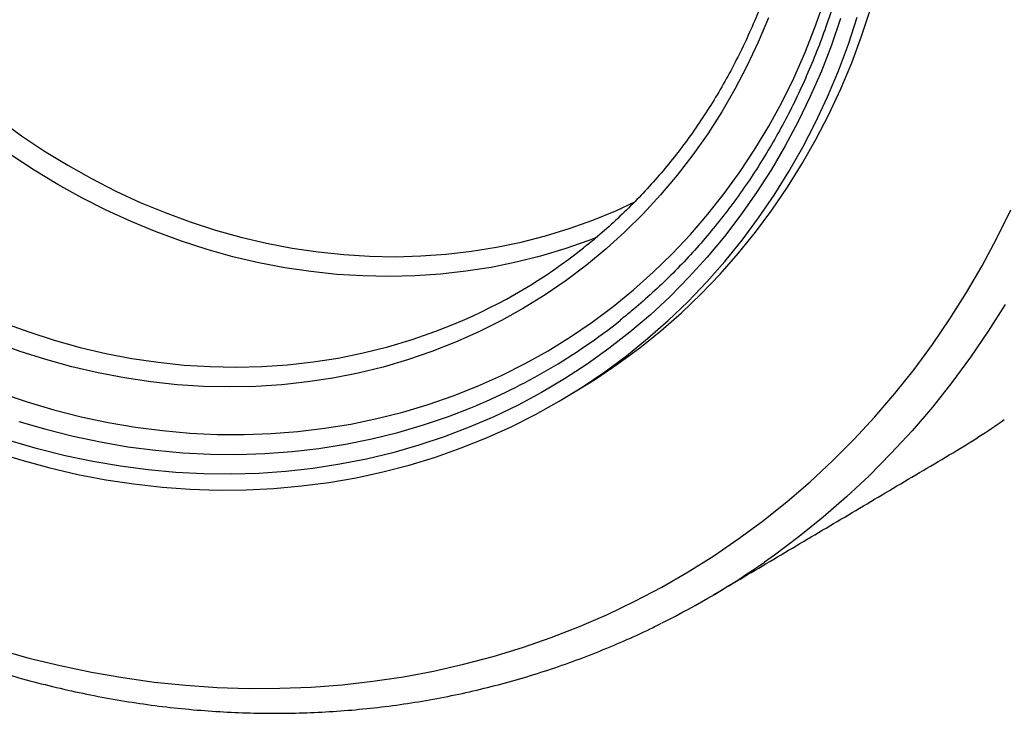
# Model space of a CAD drawing. Header units: inches. Extents: x -59 to 40, y -86 to 20.
# Tile 22 of 74: x 19.588 to 19.825, y -74.966 to -74.799. Entities that reach past the tile are written whole.
import ezdxf

# ---------------------------------------------------------------- set-up
doc = ezdxf.new("R2010")
doc.units = ezdxf.units.IN
doc.header["$MEASUREMENT"] = 0
doc.layers.add('SID-M-S', color=7, linetype='Continuous')

# ---------------------------------------------------------------- blocks, each defined once
blk = doc.blocks.new('dm108465')
at = {"layer": 'SID-M-S'}
for points in [[(-0.464982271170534, -0.8409360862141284), (-0.4690385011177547, -0.847360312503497), (-0.4733075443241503, -0.8536150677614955), (-0.4777847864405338, -0.8596935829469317), (-0.4824653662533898, -0.8655892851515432), (-0.4873442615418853, -0.8712957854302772), (-0.4924161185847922, -0.8768069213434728), (-0.4976755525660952, -0.8821167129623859), (-0.5031167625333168, -0.8872194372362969), (-0.5087339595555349, -0.8921095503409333), (-0.5145209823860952, -0.8967817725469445), (-0.5204716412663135, -0.901231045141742), (-0.5228738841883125, -0.9029316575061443)], [(-0.7073477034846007, -0.9239165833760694), (-0.6998612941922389, -0.9260176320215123), (-0.6923404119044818, -0.927858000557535), (-0.6847933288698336, -0.9294356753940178), (-0.677228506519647, -0.9307488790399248), (-0.669654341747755, -0.9317961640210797), (-0.6620794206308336, -0.9325763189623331), (-0.6545120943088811, -0.9330885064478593), (-0.6469608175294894, -0.9333321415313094), (-0.6394340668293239, -0.933306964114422), (-0.6319403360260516, -0.9330129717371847), (-0.6244877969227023, -0.9324505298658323), (-0.6170848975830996, -0.931620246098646), (-0.6097398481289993, -0.9305230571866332), (-0.6024609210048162, -0.9291601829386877), (-0.5952561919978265, -0.9275331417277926), (-0.5881337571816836, -0.9256437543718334), (-0.5811015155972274, -0.9234941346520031), (-0.5741673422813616, -0.921086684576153), (-0.5673390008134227, -0.9184240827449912), (-0.5606241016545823, -0.9155093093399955), (-0.5540301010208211, -0.912345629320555), (-0.5475644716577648, -0.9089365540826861), (-0.5412343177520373, -0.9052859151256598), (-0.5350468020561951, -0.9013977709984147), (-0.5290087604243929, -0.897276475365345), (-0.5231270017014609, -0.8929266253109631), (-0.5174080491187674, -0.8883530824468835), (-0.5118582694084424, -0.8835609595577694), (-0.5064839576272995, -0.8785555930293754), (-0.501291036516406, -0.8733425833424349), (-0.4962853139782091, -0.8679277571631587), (-0.4914723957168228, -0.862317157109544), (-0.4868576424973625, -0.8565170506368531), (-0.4824462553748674, -0.8505339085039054), (-0.4782430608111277, -0.8443744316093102), (-0.47425285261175, -0.8380454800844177), (-0.470480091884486, -0.8315541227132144), (-0.466928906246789, -0.8249076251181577), (-0.4636033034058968, -0.8181134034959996)], [(-0.7081669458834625, -0.876336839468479), (-0.7015115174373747, -0.8784165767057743), (-0.6948145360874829, -0.8802360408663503), (-0.6880854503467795, -0.8817926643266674), (-0.6813337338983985, -0.8830842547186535), (-0.6745688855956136, -0.8841089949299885), (-0.6678006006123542, -0.8848654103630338), (-0.6610384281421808, -0.8853524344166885), (-0.6542918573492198, -0.8855693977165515), (-0.6475705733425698, -0.8855159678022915), (-0.6408839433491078, -0.8851922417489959), (-0.6342416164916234, -0.884598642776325), (-0.6276527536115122, -0.8837360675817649), (-0.6211268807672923, -0.882605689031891), (-0.6146732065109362, -0.8812091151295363), (-0.6083007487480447, -0.8795483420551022), (-0.6020185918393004, -0.8776257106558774), (-0.5958356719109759, -0.8754439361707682), (-0.5897606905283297, -0.8730061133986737), (-0.5838022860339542, -0.870315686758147), (-0.57796886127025, -0.8673764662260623), (-0.5722686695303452, -0.8641926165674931), (-0.5667097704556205, -0.8607686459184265), (-0.561300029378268, -0.857109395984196), (-0.5560471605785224, -0.8532200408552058), (-0.5509585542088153, -0.849106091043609), (-0.5460414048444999, -0.8447733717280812), (-0.5413027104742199, -0.8402280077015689), (-0.5367491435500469, -0.8354764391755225), (-0.5323871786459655, -0.8305253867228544), (-0.5282229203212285, -0.8253818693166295), (-0.5242623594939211, -0.8200531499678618), (-0.5205110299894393, -0.8145467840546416), (-0.5169742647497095, -0.8088705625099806), (-0.5136570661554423, -0.8030325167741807), (-0.5105641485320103, -0.7970409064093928), (-0.5076998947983, -0.7909042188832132), (-0.5050683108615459, -0.7846311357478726), (-0.5026731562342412, -0.7782305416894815), (-0.500517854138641, -0.7717114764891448)], [(-0.5683735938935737, -0.8618812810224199), (-0.5635138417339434, -0.8588701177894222), (-0.5581041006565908, -0.8552108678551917), (-0.5528512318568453, -0.8513215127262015), (-0.5477626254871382, -0.8472075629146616), (-0.542845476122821, -0.8428748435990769), (-0.5381067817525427, -0.8383294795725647), (-0.5335532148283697, -0.8335779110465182), (-0.5291912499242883, -0.828626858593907), (-0.5250269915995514, -0.8234833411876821), (-0.5210664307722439, -0.8181546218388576), (-0.5173151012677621, -0.8126482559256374), (-0.5137783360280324, -0.8069720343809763), (-0.5104611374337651, -0.8011339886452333), (-0.5073682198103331, -0.7951423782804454), (-0.5045039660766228, -0.7890056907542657), (-0.5018723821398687, -0.7827326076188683), (-0.4994772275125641, -0.776332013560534), (-0.4973219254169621, -0.7698129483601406)], [(-0.5045360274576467, -0.7720267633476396), (-0.5067303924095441, -0.7784207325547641), (-0.5091616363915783, -0.784694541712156), (-0.5118263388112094, -0.7908391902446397), (-0.5147205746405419, -0.79684591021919), (-0.5178402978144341, -0.8027060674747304), (-0.5211810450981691, -0.8084112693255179), (-0.5247379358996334, -0.8139533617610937), (-0.5285059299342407, -0.8193243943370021), (-0.5324796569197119, -0.8245166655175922), (-0.5366534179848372, -0.8295227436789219), (-0.5410211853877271, -0.8343354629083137), (-0.5455767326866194, -0.8389479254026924), (-0.5503135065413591, -0.8433535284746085), (-0.5552247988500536, -0.847545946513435), (-0.5603034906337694, -0.8515191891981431), (-0.565542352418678, -0.8552675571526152), (-0.5709338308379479, -0.8587856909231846), (-0.576470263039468, -0.8620685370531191), (-0.582143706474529, -0.8651113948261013), (-0.5879460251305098, -0.8679099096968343), (-0.5938688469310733, -0.8704600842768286), (-0.5999038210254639, -0.8727582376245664), (-0.6060421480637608, -0.8748011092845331), (-0.612275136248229, -0.8765857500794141), (-0.6185939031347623, -0.8781095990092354), (-0.6249892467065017, -0.8793704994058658), (-0.631452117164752, -0.8803666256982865), (-0.6379732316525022, -0.8810965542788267), (-0.6445431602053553, -0.8815592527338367), (-0.6511526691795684, -0.8817540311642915), (-0.6577921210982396, -0.8816806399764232), (-0.6644521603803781, -0.8813391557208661), (-0.6711231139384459, -0.8807300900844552), (-0.6777955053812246, -0.8798543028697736), (-0.6844597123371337, -0.8787130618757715), (-0.6911062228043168, -0.8773079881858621), (-0.6977255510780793, -0.8756410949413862), (-0.7043081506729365, -0.8737147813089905)], [(-0.706683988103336, -0.8621890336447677), (-0.7002638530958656, -0.8643562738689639), (-0.6937965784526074, -0.8662652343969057), (-0.6872919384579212, -0.8679130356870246), (-0.6807595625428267, -0.8692972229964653), (-0.6742093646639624, -0.8704157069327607), (-0.667651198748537, -0.8712667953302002), (-0.6610949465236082, -0.87184921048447), (-0.6545504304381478, -0.8721620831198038), (-0.6480275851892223, -0.872204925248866), (-0.641536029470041, -0.8719777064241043), (-0.6350857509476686, -0.871480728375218), (-0.6286863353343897, -0.870714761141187), (-0.6223473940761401, -0.8696809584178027), (-0.6160784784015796, -0.8683808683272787), (-0.6098889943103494, -0.8668164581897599), (-0.6037883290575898, -0.8649900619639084), (-0.5977856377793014, -0.8629044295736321), (-0.5918898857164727, -0.8605627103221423), (-0.5861099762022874, -0.8579684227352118), (-0.5804546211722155, -0.8551254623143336), (-0.5749323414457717, -0.8520381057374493), (-0.5695513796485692, -0.8487110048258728), (-0.5643198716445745, -0.8451491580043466), (-0.5592456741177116, -0.8413579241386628), (-0.5543364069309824, -0.8373430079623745), (-0.5495994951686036, -0.8331104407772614), (-0.5450419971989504, -0.8286666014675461), (-0.5406708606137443, -0.8240181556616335), (-0.5364925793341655, -0.8191721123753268), (-0.532513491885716, -0.8141357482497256), (-0.5287395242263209, -0.8089166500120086), (-0.5251764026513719, -0.8035226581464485), (-0.5218294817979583, -0.7979618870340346), (-0.518703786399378, -0.7922427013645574), (-0.5158040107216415, -0.7863737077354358), (-0.5131345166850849, -0.7803637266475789), (-0.5106992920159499, -0.7742218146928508), (-0.5085020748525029, -0.7679571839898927)], [(-0.5219028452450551, -0.7718860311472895), (-0.5243717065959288, -0.7777547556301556), (-0.5270720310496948, -0.7834871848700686), (-0.5299995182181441, -0.7890741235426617), (-0.5331494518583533, -0.7945066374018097), (-0.53651678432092, -0.7997760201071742), (-0.5400961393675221, -0.8048738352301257), (-0.543881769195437, -0.8097919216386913), (-0.547867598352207, -0.8145224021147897), (-0.5520473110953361, -0.8190576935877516), (-0.5564141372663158, -0.823390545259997), (-0.5609611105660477, -0.8275140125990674), (-0.5656809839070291, -0.8314214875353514), (-0.5705661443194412, -0.8351067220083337), (-0.575608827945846, -0.8385638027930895), (-0.5808009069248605, -0.8417872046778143), (-0.5861340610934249, -0.8447717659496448), (-0.5915998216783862, -0.8475126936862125), (-0.5971893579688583, -0.8500056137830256), (-0.6028937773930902, -0.8522465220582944), (-0.6087039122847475, -0.8542318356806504), (-0.6146103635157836, -0.8559583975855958), (-0.6206038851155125, -0.8574233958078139), (-0.6266747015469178, -0.8586245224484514), (-0.6328132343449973, -0.859559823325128), (-0.6390095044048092, -0.8602278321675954), (-0.6452536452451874, -0.860627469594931), (-0.6515357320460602, -0.8607580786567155), (-0.657845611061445, -0.8606194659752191), (-0.6641732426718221, -0.8602118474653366), (-0.6705084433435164, -0.859535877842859), (-0.6768410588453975, -0.8585926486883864), (-0.6831609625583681, -0.8573836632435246), (-0.6894580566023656, -0.8559108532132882), (-0.6957222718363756, -0.8541765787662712), (-0.7019435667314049, -0.8521836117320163), (-0.7081119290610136, -0.8499351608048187)], [(-0.7069677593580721, -0.7963739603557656), (-0.7015881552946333, -0.80026912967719), (-0.6960860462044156, -0.8039428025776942), (-0.6904708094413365, -0.8073887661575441), (-0.684751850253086, -0.8106012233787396), (-0.6789387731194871, -0.8135747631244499), (-0.6730414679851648, -0.816304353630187), (-0.6670697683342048, -0.8187854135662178), (-0.6610338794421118, -0.8210137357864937), (-0.6549438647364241, -0.8229855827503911), (-0.6488100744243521, -0.8246976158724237), (-0.6426428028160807, -0.8261469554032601), (-0.636452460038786, -0.8273311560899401), (-0.630249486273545, -0.8282482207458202), (-0.624044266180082, -0.8288966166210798), (-0.6178474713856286, -0.8292752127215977), (-0.6116692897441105, -0.829383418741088), (-0.6055203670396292, -0.8292210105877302), (-0.5994108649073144, -0.8287882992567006), (-0.5933513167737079, -0.828085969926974), (-0.5873516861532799, -0.8271152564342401), (-0.5814223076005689, -0.825877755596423), (-0.5755731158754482, -0.8243755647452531), (-0.5698139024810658, -0.8226112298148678), (-0.5641544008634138, -0.8205877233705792), (-0.5586041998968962, -0.8183084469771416), (-0.5538942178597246, -0.8161313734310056)], [(-0.5631065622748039, -0.8247194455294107), (-0.5651365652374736, -0.8255003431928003), (-0.5708722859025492, -0.827504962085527), (-0.5767060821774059, -0.8292505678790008), (-0.5826283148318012, -0.8307343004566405), (-0.5886293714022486, -0.8319536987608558), (-0.5946992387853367, -0.8329067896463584), (-0.6008281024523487, -0.8335919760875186), (-0.6070057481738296, -0.8340081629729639), (-0.6132221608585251, -0.834154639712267), (-0.6194670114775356, -0.8340311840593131), (-0.6257300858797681, -0.8336379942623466), (-0.6320010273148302, -0.8329757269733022), (-0.6382696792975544, -0.8320454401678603), (-0.6445256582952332, -0.8308486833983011), (-0.6507586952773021, -0.8293874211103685), (-0.6569585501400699, -0.8276640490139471), (-0.6631150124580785, -0.8256814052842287), (-0.6692179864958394, -0.8234427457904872), (-0.6752574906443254, -0.8209517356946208), (-0.6812234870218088, -0.8182124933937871), (-0.6871062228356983, -0.8152295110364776), (-0.6928961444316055, -0.8120076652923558), (-0.6985835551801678, -0.8085522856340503), (-0.7041592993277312, -0.8048690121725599)], [(-0.7022880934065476, -0.869035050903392), (-0.6957624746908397, -0.8709528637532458), (-0.6891997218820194, -0.8726103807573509), (-0.682609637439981, -0.8740051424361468), (-0.6760017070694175, -0.8751351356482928), (-0.6693857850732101, -0.8759986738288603), (-0.6627714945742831, -0.8765945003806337), (-0.6561684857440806, -0.8769217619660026), (-0.6495866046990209, -0.8769799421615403), (-0.643035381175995, -0.876768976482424), (-0.6365245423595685, -0.8762891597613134), (-0.6300634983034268, -0.8755412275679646), (-0.6236618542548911, -0.8745262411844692), (-0.6173289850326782, -0.873245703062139), (-0.611074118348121, -0.8717015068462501), (-0.6049065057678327, -0.8698959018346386), (-0.5988351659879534, -0.8678315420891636), (-0.5934912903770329, -0.865767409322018)], [(-0.7059712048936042, -0.845275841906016), (-0.6998682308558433, -0.8475145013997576), (-0.6937117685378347, -0.8494971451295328), (-0.6875119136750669, -0.8512205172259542), (-0.6812788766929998, -0.85268177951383), (-0.6750228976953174, -0.853878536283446), (-0.668754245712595, -0.854808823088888), (-0.6624833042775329, -0.8554710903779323), (-0.6562202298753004, -0.8558642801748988), (-0.6499753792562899, -0.8559877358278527), (-0.6437589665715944, -0.8558412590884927), (-0.6375813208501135, -0.8554250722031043), (-0.6314524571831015, -0.8547398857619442), (-0.6253825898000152, -0.8537867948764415), (-0.6193815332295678, -0.8525673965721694), (-0.6134593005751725, -0.8510836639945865), (-0.6076255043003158, -0.8493380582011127), (-0.6018897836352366, -0.847333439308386), (-0.5970229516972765, -0.8453964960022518)]]:
    blk.add_lwpolyline(points, dxfattribs=at)
for centre, radius, start, end in [((-0.6481323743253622, -0.7239786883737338), 0.1317363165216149, 292.8280965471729, 308.3640137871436), ((-0.649105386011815, -0.7296201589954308), 0.1470680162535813, 292.2192732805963, 308.5475467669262), ((-0.5791116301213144, -0.7055177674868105), 0.1989717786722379, 300.712776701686, 304.9414412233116), ((-0.6366287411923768, -0.7397038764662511), 0.198955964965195, 296.6252802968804, 304.8729751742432)]:
    blk.add_arc(centre, radius, start, end, dxfattribs=at)
for points, knots in [([(-0.5454507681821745, -0.42965782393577), (-0.5452215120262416, -0.429795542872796), (-0.5425457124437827, -0.4314029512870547), (-0.5374851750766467, -0.434615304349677), (-0.5303168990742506, -0.4393803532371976), (-0.5232600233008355, -0.4443542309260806), (-0.5163141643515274, -0.4495194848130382), (-0.5094863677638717, -0.4548756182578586), (-0.5027816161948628, -0.4604174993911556), (-0.496205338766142, -0.4661410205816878), (-0.4897626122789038, -0.4720415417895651), (-0.4834586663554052, -0.4781145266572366), (-0.4772983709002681, -0.4843551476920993), (-0.4712865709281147, -0.4907584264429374), (-0.4654280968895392, -0.4973194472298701), (-0.4597275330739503, -0.5040329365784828), (-0.4541893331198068, -0.5108936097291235), (-0.4488179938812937, -0.5178961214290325), (-0.4436176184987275, -0.5250348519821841), (-0.4385924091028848, -0.5323042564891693), (-0.4337462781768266, -0.5396985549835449), (-0.4290830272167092, -0.5472118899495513), (-0.4246064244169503, -0.554838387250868), (-0.4203199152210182, -0.5625719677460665), (-0.4162269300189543, -0.5704065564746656), (-0.4123307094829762, -0.5783359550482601), (-0.4086342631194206, -0.5863538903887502), (-0.4051405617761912, -0.594454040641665), (-0.4018522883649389, -0.602630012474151), (-0.3987720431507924, -0.6108753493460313), (-0.3959023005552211, -0.6191835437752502), (-0.3932452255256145, -0.62754802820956), (-0.3908029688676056, -0.635962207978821), (-0.388577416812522, -0.6444194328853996), (-0.386570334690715, -0.6529130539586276), (-0.384783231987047, -0.6614363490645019), (-0.3832174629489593, -0.6699825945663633), (-0.3818744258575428, -0.6785450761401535), (-0.3807549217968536, -0.6871170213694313), (-0.3798600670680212, -0.6956917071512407), (-0.3791903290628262, -0.7042623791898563), (-0.3787463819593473, -0.7128222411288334), (-0.3785283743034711, -0.7213646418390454), (-0.378536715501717, -0.7298827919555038), (-0.378771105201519, -0.7383700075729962), (-0.3792316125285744, -0.746819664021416), (-0.379917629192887, -0.7552250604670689), (-0.3808287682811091, -0.7635796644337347), (-0.381964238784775, -0.7718768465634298), (-0.3833231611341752, -0.7801101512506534), (-0.384904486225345, -0.7882730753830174), (-0.3867069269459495, -0.7963592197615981), (-0.3887291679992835, -0.8043622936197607), (-0.3909694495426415, -0.812275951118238), (-0.393426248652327, -0.8200940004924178), (-0.3960974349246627, -0.8278104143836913), (-0.3989814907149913, -0.8354186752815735), (-0.4020736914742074, -0.8429145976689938), (-0.4053817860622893, -0.8502853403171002), (-0.4083537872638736, -0.8564864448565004), (-0.4102939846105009, -0.8601805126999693), (-0.4109908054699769, -0.8615072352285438)], [0, 0, 0, 0, 0.001625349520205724, 0.01897052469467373, 0.03631539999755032, 0.05365934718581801, 0.07100228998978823, 0.08834444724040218, 0.1056858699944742, 0.1230265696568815, 0.140366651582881, 0.1577061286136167, 0.1750450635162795, 0.1923836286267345, 0.2097216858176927, 0.2270594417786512, 0.2443968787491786, 0.2617339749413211, 0.2790708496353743, 0.2964075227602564, 0.3137440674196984, 0.3310804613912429, 0.3484167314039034, 0.3657529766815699, 0.3830891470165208, 0.4004252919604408, 0.4177614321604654, 0.4350976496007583, 0.4524339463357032, 0.4697704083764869, 0.4871070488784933, 0.5044438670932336, 0.5217809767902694, 0.5391183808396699, 0.5564561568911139, 0.5737943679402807, 0.5911330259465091, 0.60847226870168, 0.625812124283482, 0.6431526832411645, 0.6604940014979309, 0.6778361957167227, 0.6951793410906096, 0.7125235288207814, 0.7298688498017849, 0.7472154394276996, 0.7645633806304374, 0.7819127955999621, 0.7992637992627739, 0.8166164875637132, 0.8339710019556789, 0.8513274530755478, 0.8686859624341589, 0.8860466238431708, 0.9034095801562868, 0.9207749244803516, 0.938142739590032, 0.9555131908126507, 0.9728862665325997, 0.9902621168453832, 0.9999999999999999, 0.9999999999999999, 0.9999999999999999, 0.9999999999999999]), ([(-0.8082047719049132, -0.4783303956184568), (-0.8086544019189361, -0.4786337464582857), (-0.8110566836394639, -0.4802544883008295), (-0.8152746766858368, -0.4833964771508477), (-0.8208458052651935, -0.4877598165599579), (-0.826254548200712, -0.4923378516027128), (-0.8315105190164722, -0.4971038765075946), (-0.8366044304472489, -0.5020596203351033), (-0.8415326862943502, -0.5071983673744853), (-0.8462899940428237, -0.5125158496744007), (-0.850871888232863, -0.5180066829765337), (-0.8552739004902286, -0.5236657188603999), (-0.8594917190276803, -0.529487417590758), (-0.8635213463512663, -0.5354661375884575), (-0.8673586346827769, -0.5415962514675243), (-0.870999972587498, -0.547871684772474), (-0.874441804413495, -0.5542863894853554), (-0.8776805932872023, -0.5608342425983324), (-0.8807131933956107, -0.5675088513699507), (-0.8835368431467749, -0.5743036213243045), (-0.8861483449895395, -0.5812122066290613), (-0.8885455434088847, -0.5882275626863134), (-0.890725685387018, -0.5953431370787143), (-0.8926868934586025, -0.6025518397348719), (-0.894427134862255, -0.6098466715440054), (-0.8959446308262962, -0.617220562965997), (-0.8972379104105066, -0.6246662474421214), (-0.8983058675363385, -0.6321764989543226), (-0.8991470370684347, -0.6397440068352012), (-0.8997610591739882, -0.6473613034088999), (-0.9001469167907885, -0.6550210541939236), (-0.9003046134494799, -0.6627156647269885), (-0.9002335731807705, -0.6704377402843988), (-0.899934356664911, -0.6781796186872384), (-0.8994066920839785, -0.6859338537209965), (-0.89865154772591, -0.693692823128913), (-0.897669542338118, -0.7014489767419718), (-0.8964614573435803, -0.7091947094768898), (-0.8950288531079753, -0.7169225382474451), (-0.8933727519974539, -0.7246248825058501), (-0.8914949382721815, -0.7322942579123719), (-0.8893972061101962, -0.7399231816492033), (-0.8870817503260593, -0.7475042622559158), (-0.88455054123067, -0.7550300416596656), (-0.8818063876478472, -0.7624932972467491), (-0.8788516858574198, -0.7698866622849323), (-0.8756895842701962, -0.7772030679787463), (-0.8723228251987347, -0.7844352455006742), (-0.8687549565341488, -0.7915762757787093), (-0.8649893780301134, -0.7986191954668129), (-0.8610295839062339, -0.8055570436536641), (-0.8568797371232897, -0.8123832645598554), (-0.852543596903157, -0.8190910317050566), (-0.8480254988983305, -0.8256739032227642), (-0.8433298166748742, -0.8321254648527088), (-0.8384610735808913, -0.8384393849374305), (-0.8334240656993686, -0.8446096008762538), (-0.8282235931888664, -0.8506299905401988), (-0.8228647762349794, -0.8564947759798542), (-0.8173527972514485, -0.8621981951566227), (-0.811692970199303, -0.8677346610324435), (-0.8058908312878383, -0.8730988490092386), (-0.7999519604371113, -0.8782853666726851), (-0.7938822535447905, -0.8832893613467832), (-0.7876875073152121, -0.8881057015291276), (-0.781373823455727, -0.8927299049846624), (-0.7749472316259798, -0.8971571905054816), (-0.7684141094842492, -0.9013834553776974), (-0.7617807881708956, -0.9054044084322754), (-0.7550537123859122, -0.9092161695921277), (-0.7482394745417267, -0.912814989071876), (-0.7413447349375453, -0.9161973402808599), (-0.7343761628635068, -0.9193598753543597), (-0.7273406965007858, -0.9222995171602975), (-0.7202450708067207, -0.925013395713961), (-0.7130963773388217, -0.9274988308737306), (-0.7059014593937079, -0.9297533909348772), (-0.6986675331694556, -0.9317748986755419), (-0.6914015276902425, -0.9335613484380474), (-0.6841106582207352, -0.9351110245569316), (-0.6768020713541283, -0.9364224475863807), (-0.6694828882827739, -0.9374943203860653), (-0.6621603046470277, -0.9383256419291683), (-0.6548414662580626, -0.9389156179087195), (-0.6475335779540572, -0.9392637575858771), (-0.6402437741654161, -0.9393697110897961), (-0.6329791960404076, -0.939233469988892), (-0.625746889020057, -0.9388551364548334), (-0.618553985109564, -0.9382352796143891), (-0.6114074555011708, -0.9373744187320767), (-0.6043142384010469, -0.93627352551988), (-0.5972812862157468, -0.9349336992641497), (-0.5903153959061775, -0.9333563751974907), (-0.5834233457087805, -0.9315430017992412), (-0.5766117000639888, -0.929495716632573), (-0.5698875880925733, -0.9272154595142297), (-0.5632552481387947, -0.9247087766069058), (-0.5567297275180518, -0.921961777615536), (-0.5515040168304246, -0.9195915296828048), (-0.5484973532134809, -0.9180577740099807), (-0.5475895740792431, -0.9175946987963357)], [0, 0, 0, 0, 0.002373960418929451, 0.01268358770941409, 0.02299370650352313, 0.03330431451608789, 0.04361587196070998, 0.05392835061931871, 0.06424211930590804, 0.07455724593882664, 0.08487392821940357, 0.09519226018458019, 0.1055124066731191, 0.1158345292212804, 0.1261585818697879, 0.1364847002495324, 0.146812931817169, 0.1571432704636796, 0.1674757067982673, 0.1778102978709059, 0.1881469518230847, 0.1984856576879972, 0.2088263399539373, 0.2191689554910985, 0.2295134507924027, 0.2398597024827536, 0.2502076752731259, 0.260557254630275, 0.270908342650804, 0.2812608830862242, 0.2916147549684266, 0.3019698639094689, 0.3123261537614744, 0.3226834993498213, 0.3330418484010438, 0.3434011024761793, 0.3537611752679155, 0.3641220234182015, 0.3744835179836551, 0.3848456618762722, 0.3952083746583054, 0.4055715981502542, 0.415935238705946, 0.4262993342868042, 0.4366637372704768, 0.4470284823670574, 0.4573934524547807, 0.4677587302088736, 0.4781241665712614, 0.4884897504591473, 0.4988555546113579, 0.5092213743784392, 0.5195872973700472, 0.5299532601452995, 0.5403191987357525, 0.5506851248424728, 0.5610509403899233, 0.5714167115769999, 0.5817822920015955, 0.592147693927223, 0.6025128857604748, 0.6128777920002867, 0.6232424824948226, 0.6336066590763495, 0.6439704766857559, 0.6543336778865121, 0.6646964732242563, 0.6750585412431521, 0.68541988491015, 0.6957804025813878, 0.7061400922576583, 0.7164988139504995, 0.7268563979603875, 0.7372128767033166, 0.7475679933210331, 0.7579219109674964, 0.7682742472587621, 0.778625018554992, 0.7889741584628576, 0.7993216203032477, 0.8096671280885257, 0.8200107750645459, 0.8303524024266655, 0.8406919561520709, 0.851029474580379, 0.8613647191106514, 0.871697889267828, 0.8820287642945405, 0.8923575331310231, 0.9026840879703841, 0.9130085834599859, 0.9233309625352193, 0.9336514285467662, 0.943970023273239, 0.9542868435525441, 0.9646021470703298, 0.9749159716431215, 0.9852286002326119, 0.9955401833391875, 1, 1, 1, 1]), ([(-0.6588946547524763, -0.5132826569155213), (-0.6578122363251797, -0.513496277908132), (-0.654652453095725, -0.5141198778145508), (-0.6494287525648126, -0.5153329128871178), (-0.6432394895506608, -0.5169988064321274), (-0.6370861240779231, -0.5188999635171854), (-0.6309768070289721, -0.5210297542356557), (-0.6249195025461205, -0.5233864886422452), (-0.6189222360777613, -0.5259668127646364), (-0.6129927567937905, -0.5287673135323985), (-0.6071389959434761, -0.5317844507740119), (-0.6013684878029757, -0.535014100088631), (-0.595688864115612, -0.5384521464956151), (-0.5901076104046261, -0.5420940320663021), (-0.5846320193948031, -0.5459349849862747), (-0.5792692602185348, -0.5499699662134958), (-0.5740264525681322, -0.5541936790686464), (-0.5689104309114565, -0.5586006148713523), (-0.5639279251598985, -0.5631849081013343), (-0.5590855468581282, -0.567940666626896), (-0.5543895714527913, -0.5728615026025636), (-0.5498462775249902, -0.5779410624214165), (-0.5454615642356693, -0.5831726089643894), (-0.5412412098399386, -0.5885492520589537), (-0.5371908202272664, -0.5940639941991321), (-0.5333156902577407, -0.5997095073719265), (-0.529620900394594, -0.6054783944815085), (-0.5261113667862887, -0.6113630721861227), (-0.5227916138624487, -0.6173557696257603), (-0.5196660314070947, -0.6234485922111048), (-0.5167388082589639, -0.6296335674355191), (-0.5140136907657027, -0.6359025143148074), (-0.5114943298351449, -0.6422472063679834), (-0.5091838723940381, -0.6486592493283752), (-0.5070855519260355, -0.6551302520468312), (-0.5052019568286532, -0.6616516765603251), (-0.5035356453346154, -0.6682149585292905), (-0.5020886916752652, -0.6748114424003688), (-0.5008630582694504, -0.6814324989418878), (-0.4998602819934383, -0.6880693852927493), (-0.4990817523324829, -0.6947133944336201), (-0.4985283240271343, -0.701355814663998), (-0.4982007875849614, -0.707987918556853), (-0.4980995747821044, -0.7146009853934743), (-0.4982247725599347, -0.7211863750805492), (-0.498576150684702, -0.7277354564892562), (-0.4991532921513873, -0.7342396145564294), (-0.4999555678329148, -0.7406903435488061), (-0.5009815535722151, -0.7470792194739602), (-0.5022303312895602, -0.7533978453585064), (-0.5036999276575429, -0.7596379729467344), (-0.5053886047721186, -0.7657914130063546), (-0.5072940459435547, -0.7718501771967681), (-0.5094139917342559, -0.7778062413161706), (-0.511745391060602, -0.7836518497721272), (-0.5142854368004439, -0.7893794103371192), (-0.5170307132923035, -0.7949812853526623), (-0.5199777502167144, -0.8004502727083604), (-0.5231226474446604, -0.8057790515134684), (-0.5264613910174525, -0.8109607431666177), (-0.5299895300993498, -0.8159884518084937), (-0.5337026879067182, -0.8208555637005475), (-0.537595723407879, -0.8255558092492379), (-0.5416642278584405, -0.8300822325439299), (-0.5459006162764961, -0.83443183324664), (-0.5503079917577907, -0.8385873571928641), (-0.5541968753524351, -0.842013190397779), (-0.5566745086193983, -0.8439726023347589), (-0.5575738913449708, -0.8446838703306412)], [0, 0, 0, 0, 0.008009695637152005, 0.02338180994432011, 0.03875316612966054, 0.05412205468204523, 0.06948922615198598, 0.08485428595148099, 0.1002177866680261, 0.1155797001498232, 0.1309398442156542, 0.1462988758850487, 0.1616566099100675, 0.1770132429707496, 0.1923688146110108, 0.2077234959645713, 0.2230774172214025, 0.2384305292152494, 0.2537830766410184, 0.2691350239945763, 0.2844865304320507, 0.2998375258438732, 0.3151881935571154, 0.3305385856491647, 0.3458886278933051, 0.3612385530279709, 0.3765881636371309, 0.3919377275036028, 0.4072871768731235, 0.422636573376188, 0.4379858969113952, 0.453335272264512, 0.4686847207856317, 0.4840342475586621, 0.4993839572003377, 0.5147338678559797, 0.5300840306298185, 0.5454345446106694, 0.5607855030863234, 0.5761369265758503, 0.591488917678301, 0.6068415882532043, 0.6221950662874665, 0.6375493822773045, 0.6529047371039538, 0.6682612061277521, 0.6836189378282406, 0.6989780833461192, 0.7143387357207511, 0.7297011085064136, 0.745065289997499, 0.7604314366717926, 0.7757997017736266, 0.7911702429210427, 0.8065431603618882, 0.8219185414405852, 0.8372965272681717, 0.8526771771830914, 0.8680605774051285, 0.8834466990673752, 0.8988355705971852, 0.9142271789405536, 0.9296214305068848, 0.9450181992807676, 0.9604174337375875, 0.9758187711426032, 0.9912221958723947, 1, 1, 1, 1]), ([(-0.6569592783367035, -0.5301774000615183), (-0.6559362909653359, -0.5303796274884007), (-0.6529477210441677, -0.5309704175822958), (-0.6480070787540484, -0.5321290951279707), (-0.6421537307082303, -0.5337303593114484), (-0.6363374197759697, -0.5355665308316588), (-0.630566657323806, -0.537630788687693), (-0.6248498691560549, -0.5399211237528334), (-0.619195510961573, -0.5424339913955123), (-0.613611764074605, -0.545165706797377), (-0.6081068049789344, -0.548112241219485), (-0.6026887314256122, -0.5512693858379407), (-0.5973654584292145, -0.554632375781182), (-0.592144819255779, -0.5581964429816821), (-0.5870344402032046, -0.5619562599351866), (-0.5820418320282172, -0.5659063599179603), (-0.5771742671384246, -0.5700409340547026), (-0.5724389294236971, -0.574353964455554), (-0.5678428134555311, -0.5788391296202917), (-0.563392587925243, -0.583489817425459), (-0.559094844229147, -0.5882992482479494), (-0.5549558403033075, -0.5932603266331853), (-0.5509817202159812, -0.5983658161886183), (-0.5471782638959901, -0.6036081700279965), (-0.5435510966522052, -0.6089797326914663), (-0.5401055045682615, -0.6144725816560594), (-0.5368466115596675, -0.6200787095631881), (-0.5337790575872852, -0.6257897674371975), (-0.5309075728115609, -0.6315975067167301), (-0.5282361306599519, -0.6374932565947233), (-0.525768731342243, -0.6434684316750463), (-0.523509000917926, -0.6495142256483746), (-0.5214602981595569, -0.6556217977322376), (-0.5196254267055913, -0.6617820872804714), (-0.5180072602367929, -0.667986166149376), (-0.5166079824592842, -0.6742248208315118), (-0.5154297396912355, -0.6804889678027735), (-0.5144742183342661, -0.6867693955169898), (-0.5137427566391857, -0.6930568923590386), (-0.5132364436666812, -0.6993422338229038), (-0.5129559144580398, -0.7056162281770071), (-0.512901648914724, -0.7118697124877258), (-0.5130736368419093, -0.7180934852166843), (-0.513471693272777, -0.724278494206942), (-0.5140950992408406, -0.7304156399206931), (-0.5149430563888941, -0.7364960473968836), (-0.5160142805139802, -0.7425106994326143), (-0.5173071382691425, -0.7484509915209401), (-0.5188197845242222, -0.7543080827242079), (-0.52055009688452, -0.7600735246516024), (-0.5224954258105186, -0.7657388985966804), (-0.5246530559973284, -0.771295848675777), (-0.5270198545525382, -0.7767363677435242), (-0.5295923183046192, -0.7820524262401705), (-0.5323668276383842, -0.7872362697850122), (-0.5353393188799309, -0.7922803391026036), (-0.5385055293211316, -0.7971771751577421), (-0.5418607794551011, -0.8019196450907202), (-0.5454004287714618, -0.8065006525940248), (-0.5491189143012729, -0.8109139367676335), (-0.5530120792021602, -0.8151511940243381), (-0.5570696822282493, -0.8192125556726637), (-0.5613029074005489, -0.8230686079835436), (-0.5644439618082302, -0.8257703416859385), (-0.5662160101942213, -0.8271241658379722), (-0.5664759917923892, -0.8273227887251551)], [0, 0, 0, 0, 0.00844175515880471, 0.02466186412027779, 0.04088074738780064, 0.05709706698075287, 0.0733107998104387, 0.0895222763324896, 0.1057314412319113, 0.121938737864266, 0.1381444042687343, 0.1543481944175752, 0.170550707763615, 0.1867518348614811, 0.202951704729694, 0.2191505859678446, 0.2353485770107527, 0.2515456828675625, 0.267742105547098, 0.2839378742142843, 0.3001331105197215, 0.316327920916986, 0.3325223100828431, 0.3487163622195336, 0.3649100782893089, 0.3811036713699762, 0.3972970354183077, 0.4134903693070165, 0.4296835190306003, 0.4458767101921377, 0.4620699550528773, 0.4782633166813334, 0.4944567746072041, 0.5106504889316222, 0.5268445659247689, 0.5430389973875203, 0.5592339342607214, 0.5754294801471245, 0.5916257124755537, 0.6078227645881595, 0.6240208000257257, 0.640219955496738, 0.6564204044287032, 0.6726222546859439, 0.6888257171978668, 0.7050309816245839, 0.7212382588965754, 0.7374476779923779, 0.7536594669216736, 0.7698738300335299, 0.7860909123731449, 0.8023109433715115, 0.8185340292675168, 0.8347603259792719, 0.8509899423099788, 0.8672229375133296, 0.8834593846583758, 0.8996992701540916, 0.9159425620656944, 0.9321891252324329, 0.9484388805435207, 0.9646915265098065, 0.9809468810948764, 0.9972046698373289, 1, 1, 1, 1])]:
    blk.add_open_spline(points, degree=3, knots=knots, dxfattribs=at)
for points in [[(-0.5715695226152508, -0.8637798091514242), (-0.5683735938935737, -0.8618812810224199)], [(-0.5350166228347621, -0.9107549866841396), (-0.4774898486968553, -0.8765814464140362)]]:
    blk.add_open_spline(points, degree=1, dxfattribs=at)

msp = doc.modelspace()

# ---------------------------------------------------------------- block references
at = {"layer": 'SID-M-S'}
msp.add_blockref('dm108465', (20.29036711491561, -74.02644783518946), dxfattribs=at)

doc.saveas('drawing.dxf')
